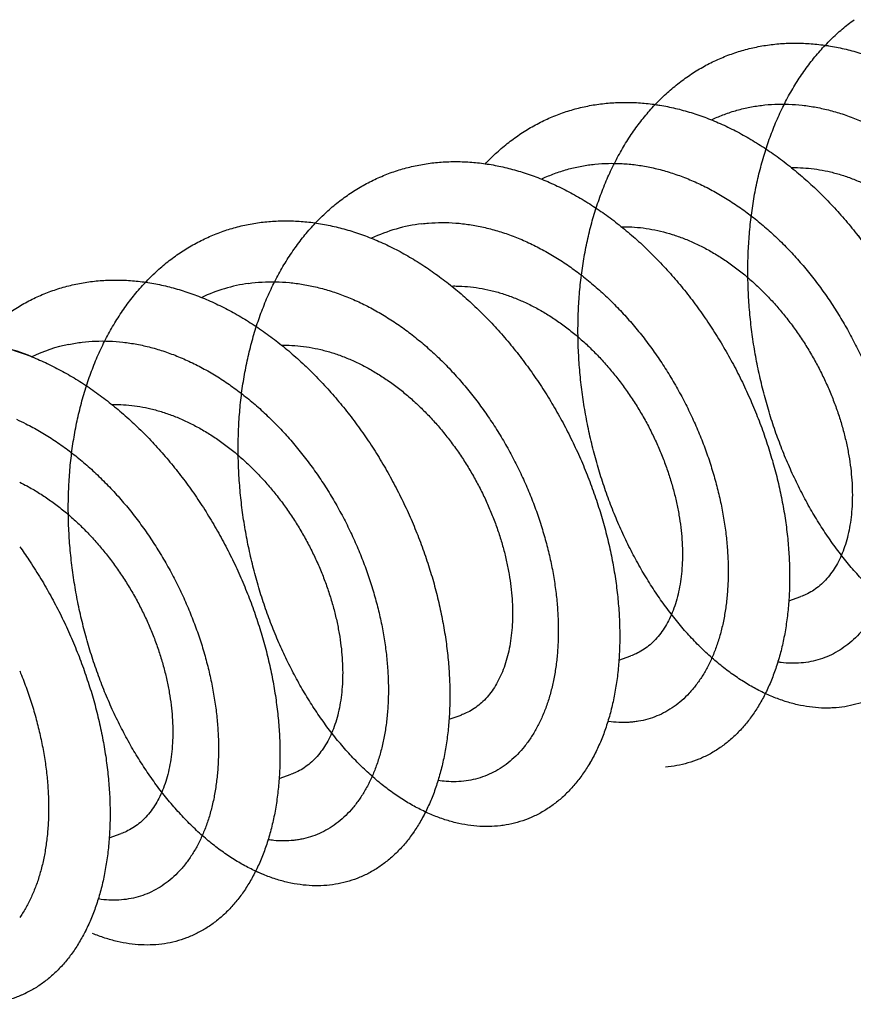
# Model space of a CAD drawing. Header units: millimetres. Extents: x 198 to 322, y 60 to 268.
# Tile 33 of 110: x 243.418 to 244.182, y 105.103 to 106.005. Entities that reach past the tile are written whole.
import ezdxf

# ---------------------------------------------------------------- set-up
doc = ezdxf.new("R2010")
doc.units = ezdxf.units.MM
doc.header["$LTSCALE"] = 30.734
doc.layers.get('0').update_dxf_attribs({"linetype": 'CONTINUOUS'})

msp = doc.modelspace()

# ---------------------------------------------------------------- linework, layer by layer
at = {"color": 7, "linetype": 'Continuous'}
for p, q in [((244.12271, 105.4727), (244.1337, 105.47653)), ((243.96714, 105.41847), (243.97814, 105.4223)), ((243.81158, 105.36425), (243.82257, 105.36808)), ((243.65603, 105.31003), (243.66701, 105.31385)), ((243.50048, 105.25581), (243.51145, 105.25963))]:
    msp.add_line(p, q, dxfattribs=at)
for centre, radius, start, end in [((243.80435, 105.6706), 0.14833, 96.85029, 115.4216), ((243.64867, 105.61676), 0.14794, 97.9935, 115.43221), ((243.49301, 105.56277), 0.14769, 101.50918, 115.43957), ((243.3421, 105.47956), 0.23357, 68.00519, 75.0905)]:
    msp.add_arc(centre, radius, start, end, dxfattribs=at)
for points, knots in [([(244.15599, 105.9813), (244.15702, 105.98115), (244.16284, 105.98027), (244.17347, 105.97819), (244.18778, 105.97435), (244.20207, 105.96949), (244.21629, 105.96364), (244.23041, 105.95681), (244.24436, 105.94904), (244.2581, 105.94034), (244.2716, 105.93077), (244.28481, 105.92034), (244.29768, 105.90912), (244.31017, 105.89712), (244.32226, 105.88441), (244.33388, 105.87103), (244.34502, 105.85703), (244.35563, 105.84246), (244.36568, 105.82739), (244.37514, 105.81185), (244.38399, 105.79592), (244.39219, 105.77965), (244.39972, 105.76311), (244.40656, 105.74635), (244.41269, 105.72944), (244.41809, 105.71245), (244.42275, 105.69543), (244.42665, 105.67845), (244.4298, 105.66157), (244.43217, 105.64486), (244.43378, 105.62837), (244.43461, 105.61218), (244.43467, 105.59634), (244.43397, 105.58091), (244.43252, 105.56595), (244.43032, 105.55151), (244.42738, 105.53765), (244.42373, 105.52442), (244.41938, 105.51187), (244.41435, 105.50005), (244.40867, 105.489), (244.40235, 105.47876), (244.39544, 105.46938), (244.38795, 105.4609), (244.37992, 105.45333), (244.37138, 105.44673), (244.36237, 105.44111), (244.35293, 105.4365), (244.3431, 105.43291), (244.33292, 105.43038), (244.32245, 105.4289), (244.31171, 105.42848), (244.30077, 105.42912), (244.28966, 105.43083), (244.27844, 105.4336), (244.26714, 105.43741), (244.25582, 105.44226), (244.24452, 105.44813), (244.23328, 105.45499), (244.22216, 105.46283), (244.2112, 105.47161), (244.20044, 105.48131), (244.18992, 105.4919), (244.17969, 105.50333), (244.1698, 105.51557), (244.16028, 105.52858), (244.15118, 105.5423), (244.14252, 105.5567), (244.13436, 105.57171), (244.12671, 105.58731), (244.11963, 105.60341), (244.11313, 105.61996), (244.10725, 105.63692), (244.10202, 105.65422), (244.09745, 105.67179), (244.09357, 105.68958), (244.0904, 105.70754), (244.08796, 105.72557), (244.08627, 105.74363), (244.08532, 105.76166), (244.08514, 105.77959), (244.08572, 105.79735), (244.08707, 105.81489), (244.0892, 105.83214), (244.0921, 105.84904), (244.09576, 105.86553), (244.10018, 105.88156), (244.10535, 105.89706), (244.11125, 105.91198), (244.11787, 105.92628), (244.12519, 105.9399), (244.13319, 105.95279), (244.14184, 105.9649), (244.15113, 105.97621), (244.16102, 105.98665), (244.17147, 105.99621), (244.17885, 106.00199), (244.18262, 106.00472)], [0, 0, 0, 0, 0.003111, 0.017659, 0.03247, 0.047536, 0.062904, 0.078583, 0.094546, 0.11079, 0.127346, 0.144177, 0.16124, 0.178563, 0.196115, 0.21384, 0.231721, 0.249761, 0.267897, 0.286074, 0.304307, 0.322546, 0.340721, 0.358818, 0.376825, 0.394671, 0.412306, 0.429744, 0.44693, 0.463802, 0.480362, 0.496592, 0.512436, 0.527867, 0.542906, 0.557516, 0.571664, 0.585378, 0.598659, 0.611489, 0.623884, 0.635895, 0.647529, 0.658807, 0.669805, 0.680572, 0.691147, 0.701603, 0.71203, 0.722479, 0.733009, 0.743715, 0.754651, 0.765853, 0.77738, 0.789288, 0.801588, 0.814291, 0.827447, 0.841053, 0.855085, 0.869564, 0.884494, 0.899833, 0.915556, 0.931683, 0.948168, 0.964955, 0.982053, 0.999433, 1.01703, 1.034808, 1.052774, 1.070865, 1.089014, 1.107233, 1.125478, 1.143682, 1.161818, 1.179888, 1.197829, 1.215587, 1.233183, 1.250578, 1.267717, 1.284599, 1.301233, 1.317574, 1.333601, 1.349352, 1.364812, 1.379957, 1.394826, 1.409446, 1.423811, 1.437941, 1.451904, 1.451904, 1.451904, 1.451904]), ([(244.0169, 105.94258), (244.02046, 105.94557), (244.02778, 105.95124), (244.03932, 105.95884), (244.05133, 105.96545), (244.06376, 105.97105), (244.07658, 105.97563), (244.08975, 105.97917), (244.10321, 105.98166), (244.11693, 105.98308), (244.13087, 105.98344), (244.14497, 105.98275), (244.15918, 105.98099), (244.17347, 105.97819), (244.18778, 105.97435), (244.20207, 105.96949), (244.21629, 105.96364), (244.23041, 105.95681), (244.24436, 105.94904), (244.2581, 105.94034), (244.2716, 105.93077), (244.28481, 105.92034), (244.29768, 105.90912), (244.31017, 105.89712), (244.32226, 105.88441), (244.33388, 105.87103), (244.34502, 105.85703), (244.35563, 105.84246), (244.36568, 105.82739), (244.37514, 105.81185), (244.38399, 105.79592), (244.39219, 105.77965), (244.39972, 105.76311), (244.40656, 105.74635), (244.41269, 105.72944), (244.41809, 105.71245), (244.42275, 105.69543), (244.42665, 105.67845), (244.4298, 105.66157), (244.43217, 105.64486), (244.43378, 105.62837), (244.43461, 105.61218), (244.43467, 105.59634), (244.43397, 105.58091), (244.43252, 105.56595), (244.43032, 105.55151), (244.42738, 105.53765), (244.42373, 105.52442), (244.41938, 105.51187), (244.41435, 105.50005), (244.40867, 105.489), (244.40235, 105.47876), (244.39544, 105.46938), (244.38795, 105.4609), (244.38122, 105.45456), (244.37697, 105.45111), (244.37554, 105.45001)], [0, 0, 0, 0, 0.0139352, 0.0277378, 0.0414221, 0.0550184, 0.0686086, 0.0822208, 0.0958748, 0.1096383, 0.1235605, 0.1376525, 0.1519397, 0.1664878, 0.1812988, 0.1963648, 0.2117326, 0.2274113, 0.2433742, 0.2596183, 0.2761748, 0.2930054, 0.310069, 0.3273914, 0.3449437, 0.3626689, 0.3805492, 0.3985894, 0.4167257, 0.4349023, 0.4531356, 0.4713744, 0.4895496, 0.5076468, 0.5256531, 0.5434994, 0.5611342, 0.5785723, 0.5957587, 0.612631, 0.6291906, 0.6454201, 0.6612646, 0.6766952, 0.6917345, 0.7063449, 0.720493, 0.7342068, 0.7474874, 0.7603179, 0.772713, 0.7847232, 0.7963572, 0.8076357, 0.818634, 0.8240454, 0.8240454, 0.8240454, 0.8240454]), ([(244.00044, 105.92707), (244.00183, 105.92687), (244.00802, 105.92592), (244.019, 105.9237), (244.03332, 105.91979), (244.04761, 105.91485), (244.06182, 105.90892), (244.07592, 105.90202), (244.08986, 105.89417), (244.10359, 105.88541), (244.11706, 105.87577), (244.13025, 105.86528), (244.14309, 105.85399), (244.15555, 105.84195), (244.1676, 105.82918), (244.17919, 105.81575), (244.19029, 105.80171), (244.20086, 105.7871), (244.21087, 105.77198), (244.22028, 105.75641), (244.22908, 105.74046), (244.23723, 105.72416), (244.24471, 105.7076), (244.25149, 105.69083), (244.25756, 105.67392), (244.26291, 105.65691), (244.26751, 105.63989), (244.27136, 105.62292), (244.27444, 105.60605), (244.27676, 105.58935), (244.2783, 105.57289), (244.27908, 105.55672), (244.27908, 105.54091), (244.27833, 105.52551), (244.27681, 105.51059), (244.27455, 105.49619), (244.27156, 105.48238), (244.26786, 105.4692), (244.26345, 105.45671), (244.25837, 105.44494), (244.25264, 105.43396), (244.24628, 105.42379), (244.23932, 105.41447), (244.23178, 105.40606), (244.22371, 105.39857), (244.21514, 105.39204), (244.20609, 105.38649), (244.19662, 105.38196), (244.18677, 105.37846), (244.17656, 105.376), (244.16606, 105.3746), (244.15531, 105.37426), (244.14435, 105.37499), (244.13324, 105.37678), (244.12201, 105.37963), (244.11071, 105.38353), (244.09938, 105.38845), (244.08809, 105.3944), (244.07686, 105.40133), (244.06575, 105.40925), (244.0548, 105.4181), (244.04405, 105.42787), (244.03356, 105.43852), (244.02336, 105.45002), (244.01349, 105.46232), (244.004, 105.47538), (243.99493, 105.48916), (243.98631, 105.50361), (243.97819, 105.51867), (243.97059, 105.5343), (243.96355, 105.55044), (243.9571, 105.56703), (243.95126, 105.58401), (243.94608, 105.60134), (243.94156, 105.61893), (243.93774, 105.63674), (243.93463, 105.65469), (243.93224, 105.67274), (243.9306, 105.6908), (243.92971, 105.70882), (243.92959, 105.72674), (243.93023, 105.74449), (243.93165, 105.762), (243.93383, 105.77923), (243.93679, 105.7961), (243.94051, 105.81255), (243.94499, 105.82854), (243.95021, 105.844), (243.95617, 105.85888), (243.96284, 105.87313), (243.97022, 105.88669), (243.97827, 105.89952), (243.98697, 105.91158), (243.9963, 105.92282), (244.00624, 105.9332), (244.01329, 105.93956), (244.0169, 105.94258)], [0, 0, 0, 0, 0.00421, 0.018763, 0.033597, 0.048702, 0.064078, 0.079773, 0.095772, 0.11204, 0.128604, 0.145459, 0.162561, 0.179882, 0.197445, 0.2152, 0.233089, 0.251124, 0.269274, 0.287472, 0.305685, 0.32392, 0.342109, 0.36019, 0.378175, 0.396017, 0.413649, 0.431049, 0.448214, 0.465082, 0.481603, 0.497797, 0.513622, 0.529028, 0.544019, 0.558598, 0.572728, 0.586394, 0.599636, 0.612443, 0.624808, 0.636778, 0.648387, 0.659654, 0.67062, 0.681367, 0.691941, 0.702389, 0.712807, 0.723266, 0.733816, 0.744525, 0.755479, 0.766716, 0.778264, 0.790194, 0.802532, 0.815278, 0.828454, 0.842093, 0.856175, 0.870678, 0.885632, 0.901013, 0.916773, 0.932912, 0.949425, 0.966256, 0.983359, 1.000751, 1.018377, 1.036172, 1.054134, 1.072236, 1.090411, 1.108612, 1.126853, 1.145069, 1.163197, 1.181245, 1.199181, 1.216943, 1.234504, 1.251879, 1.269016, 1.285871, 1.302473, 1.3188, 1.334816, 1.350527, 1.365963, 1.381103, 1.395941, 1.410533, 1.42489, 1.43901, 1.43901, 1.43901, 1.43901]), ([(243.84487, 105.87284), (243.84707, 105.87517), (243.85264, 105.88078), (243.86201, 105.88915), (243.87309, 105.89763), (243.88466, 105.90515), (243.89671, 105.91169), (243.90917, 105.91722), (243.92202, 105.92172), (243.93521, 105.92518), (243.9487, 105.92758), (243.95781, 105.92847), (243.96239, 105.92874)], [0, 0, 0, 0, 0.0096001, 0.0237201, 0.0376353, 0.0514194, 0.065104, 0.0787065, 0.0922814, 0.105897, 0.1195729, 0.1333354, 0.1333354, 0.1333354, 0.1333354]), ([(243.96239, 105.92874), (243.96703, 105.92902), (243.97638, 105.9292), (243.99049, 105.92842), (244.00471, 105.92659), (244.019, 105.9237), (244.03332, 105.91979), (244.04761, 105.91485), (244.06182, 105.90892), (244.07592, 105.90202), (244.08986, 105.89417), (244.10359, 105.88541), (244.11706, 105.87577), (244.13025, 105.86528), (244.14309, 105.85399), (244.15555, 105.84195), (244.1676, 105.82918), (244.17919, 105.81575), (244.19029, 105.80171), (244.20086, 105.7871), (244.21087, 105.77198), (244.22028, 105.75641), (244.22908, 105.74046), (244.23723, 105.72416), (244.24471, 105.7076), (244.25149, 105.69083), (244.25756, 105.67392), (244.26291, 105.65691), (244.26751, 105.63989), (244.27136, 105.62292), (244.27444, 105.60605), (244.27676, 105.58935), (244.2783, 105.57289), (244.27908, 105.55672), (244.27908, 105.54091), (244.27833, 105.52551), (244.27681, 105.51059), (244.27455, 105.49619), (244.27156, 105.48238), (244.26786, 105.4692), (244.26345, 105.45671), (244.25837, 105.44494), (244.25264, 105.43396), (244.24628, 105.42379), (244.23932, 105.41447), (244.23178, 105.40606), (244.22371, 105.39857), (244.21514, 105.39204), (244.20609, 105.38649), (244.19662, 105.38196), (244.18677, 105.37846), (244.17656, 105.376), (244.16784, 105.37484), (244.16256, 105.37454), (244.16078, 105.37448)], [0, 0, 0, 0, 0.0139278, 0.0280441, 0.042355, 0.0569079, 0.0717417, 0.0868468, 0.1022225, 0.1179182, 0.1339163, 0.150185, 0.1667486, 0.1836041, 0.2007054, 0.2180264, 0.2355901, 0.2533449, 0.2712334, 0.2892689, 0.3074187, 0.3256163, 0.3438297, 0.3620646, 0.3802538, 0.3983347, 0.4163194, 0.4341618, 0.4517937, 0.4691937, 0.4863591, 0.5032268, 0.5197479, 0.5359415, 0.5517664, 0.5671727, 0.5821641, 0.596743, 0.6108729, 0.6245391, 0.6377808, 0.6505879, 0.6629529, 0.6749225, 0.6865322, 0.6977986, 0.7087644, 0.7195121, 0.7300856, 0.740534, 0.7509521, 0.7614107, 0.7719608, 0.7772917, 0.7772917, 0.7772917, 0.7772917]), ([(244.0518, 105.91302), (244.05523, 105.91465), (244.06246, 105.91776), (244.07376, 105.92158), (244.08561, 105.92451), (244.09771, 105.92648), (244.11003, 105.92748), (244.12254, 105.92751), (244.13517, 105.92656), (244.14789, 105.92465), (244.16065, 105.92178), (244.17342, 105.91798), (244.18613, 105.91325), (244.19876, 105.90762), (244.21125, 105.90112), (244.22356, 105.89377), (244.23565, 105.88561), (244.24748, 105.87667), (244.259, 105.86698), (244.27018, 105.8566), (244.28098, 105.84555), (244.29137, 105.8339), (244.30129, 105.82168), (244.31074, 105.80896), (244.31966, 105.79577), (244.32804, 105.78218), (244.33584, 105.76825), (244.34304, 105.75403), (244.34962, 105.73957), (244.35556, 105.72495), (244.36084, 105.71022), (244.36545, 105.69544), (244.36937, 105.68068), (244.3726, 105.66599), (244.37512, 105.65143), (244.37693, 105.63707), (244.37804, 105.62296), (244.37845, 105.60917), (244.37815, 105.59574), (244.37716, 105.58275), (244.37549, 105.57023), (244.37315, 105.55824), (244.37015, 105.54684), (244.36652, 105.53607), (244.36226, 105.52596), (244.35741, 105.51658), (244.35199, 105.50795), (244.34603, 105.50012), (244.33955, 105.49311), (244.33485, 105.48896), (244.33243, 105.48705)], [0, 0, 0, 0, 0.0114162, 0.0235691, 0.0357505, 0.047977, 0.0603136, 0.0728024, 0.0854507, 0.0982822, 0.1113556, 0.1246674, 0.1382073, 0.1520201, 0.1661062, 0.1804358, 0.1950083, 0.2098462, 0.2249072, 0.2401516, 0.2556044, 0.2712285, 0.2869661, 0.3028087, 0.3187487, 0.334722, 0.3506802, 0.3666373, 0.3825369, 0.3983132, 0.4139649, 0.4294656, 0.4447502, 0.4597815, 0.4745694, 0.4890585, 0.5031968, 0.516998, 0.5304362, 0.5434663, 0.5560801, 0.5682958, 0.5800845, 0.591432, 0.6023801, 0.6129335, 0.6230944, 0.6329075, 0.6424266, 0.6516808, 0.6516808, 0.6516808, 0.6516808]), ([(243.94565, 105.33357), (243.944, 105.33027), (243.94035, 105.32353), (243.93412, 105.31385), (243.92707, 105.30467), (243.91945, 105.29639), (243.9113, 105.28905), (243.90265, 105.28267), (243.89354, 105.27728), (243.884, 105.2729), (243.87409, 105.26956), (243.86384, 105.26727), (243.8533, 105.26603), (243.84251, 105.26586), (243.83153, 105.26675), (243.82039, 105.2687), (243.80914, 105.27171), (243.79784, 105.27577), (243.78652, 105.28085), (243.77522, 105.28695), (243.76401, 105.29404), (243.75293, 105.3021), (243.742, 105.3111), (243.73129, 105.32101), (243.72084, 105.33179), (243.71069, 105.34341), (243.70088, 105.35583), (243.69145, 105.36901), (243.68245, 105.38289), (243.6739, 105.39744), (243.66586, 105.41259), (243.65834, 105.4283), (243.65139, 105.44451), (243.64503, 105.46117), (243.6393, 105.47821), (243.63421, 105.49557), (243.6298, 105.51321), (243.62609, 105.53104), (243.62309, 105.54901), (243.62082, 105.56706), (243.61929, 105.58513), (243.61852, 105.60313), (243.61851, 105.62103), (243.61927, 105.63875), (243.62081, 105.65622), (243.62311, 105.67339), (243.62619, 105.69021), (243.63003, 105.7066), (243.63462, 105.72251), (243.63995, 105.73788), (243.64602, 105.75267), (243.65281, 105.76681), (243.66028, 105.78026), (243.66844, 105.79298), (243.67724, 105.80491), (243.68667, 105.81602), (243.69669, 105.82626), (243.70728, 105.83561), (243.7184, 105.84402), (243.73001, 105.85147), (243.74209, 105.85793), (243.75459, 105.86338), (243.76746, 105.8678), (243.78067, 105.87117), (243.79418, 105.8735), (243.80794, 105.87476), (243.8219, 105.87496), (243.83602, 105.87409), (243.85025, 105.87218), (243.86454, 105.86921), (243.87885, 105.86522), (243.89314, 105.86021), (243.90735, 105.8542), (243.92143, 105.84723), (243.93536, 105.83931), (243.94907, 105.83048), (243.96252, 105.82077), (243.97568, 105.81022), (243.9885, 105.79887), (244.00093, 105.78676), (244.01295, 105.77395), (244.0245, 105.76047), (244.03556, 105.74638), (244.04608, 105.73173), (244.05605, 105.71657), (244.06542, 105.70097), (244.07417, 105.68499), (244.08226, 105.66868), (244.08969, 105.65209), (244.09642, 105.63531), (244.10244, 105.61838), (244.10773, 105.60138), (244.11227, 105.58436), (244.11606, 105.56739), (244.11908, 105.55054), (244.12134, 105.53385), (244.12283, 105.51741), (244.12354, 105.50127), (244.12349, 105.48549), (244.12267, 105.47012), (244.1211, 105.45524), (244.11879, 105.44089), (244.11574, 105.42712), (244.11198, 105.41399), (244.10752, 105.40155), (244.10239, 105.38984), (244.09661, 105.37892), (244.0902, 105.36881), (244.0832, 105.35957), (244.07562, 105.35122), (244.06751, 105.3438), (244.05889, 105.33735), (244.04982, 105.33188), (244.04031, 105.32743), (244.03043, 105.32401), (244.0202, 105.32163), (244.01323, 105.32076), (244.00972, 105.32049)], [0, 0, 0, 0, 0.011058, 0.022969, 0.034506, 0.045732, 0.056674, 0.067373, 0.077921, 0.088377, 0.098791, 0.109246, 0.119827, 0.13058, 0.141556, 0.152838, 0.164461, 0.176442, 0.188828, 0.201654, 0.21491, 0.228595, 0.242746, 0.257341, 0.272344, 0.287773, 0.303615, 0.319818, 0.336355, 0.353238, 0.370412, 0.387817, 0.405464, 0.423313, 0.441298, 0.459386, 0.477581, 0.495813, 0.514023, 0.532225, 0.550371, 0.568395, 0.586283, 0.604033, 0.621584, 0.638895, 0.655991, 0.672834, 0.68938, 0.705643, 0.721631, 0.73731, 0.752674, 0.767772, 0.782593, 0.79713, 0.811438, 0.825547, 0.839464, 0.853223, 0.866898, 0.88051, 0.894081, 0.907691, 0.921379, 0.935164, 0.949088, 0.963219, 0.977563, 0.992127, 1.006973, 1.022108, 1.037517, 1.053218, 1.06924, 1.085549, 1.102121, 1.118989, 1.136121, 1.153466, 1.171028, 1.188799, 1.206719, 1.224745, 1.242895, 1.261111, 1.279326, 1.297543, 1.315733, 1.333825, 1.351779, 1.369605, 1.387237, 1.404614, 1.421745, 1.438596, 1.455106, 1.471253, 1.487047, 1.502438, 1.517389, 1.531925, 1.546029, 1.55967, 1.572863, 1.585637, 1.597984, 1.609914, 1.621491, 1.632742, 1.643691, 1.654413, 1.664977, 1.675432, 1.68584, 1.6963, 1.706869, 1.706869, 1.706869, 1.706869]), ([(243.68932, 105.81863), (243.69176, 105.82121), (243.6976, 105.82707), (243.70728, 105.83561), (243.7184, 105.84402), (243.73001, 105.85147), (243.74209, 105.85793), (243.75459, 105.86338), (243.76746, 105.8678), (243.78067, 105.87117), (243.79191, 105.87311), (243.79873, 105.87387), (243.80101, 105.87408)], [0, 0, 0, 0, 0.0106685, 0.0247775, 0.0386945, 0.0524535, 0.0661287, 0.0797407, 0.093312, 0.1069213, 0.1206097, 0.1274885, 0.1274885, 0.1274885, 0.1274885]), ([(243.89625, 105.8588), (243.89695, 105.85914), (243.90133, 105.86118), (243.90956, 105.86453), (243.92118, 105.86819), (243.93309, 105.87088), (243.94117, 105.87203), (243.94523, 105.87244)], [0, 0, 0, 0, 0.00233827, 0.01448729, 0.02664732, 0.03883495, 0.05108055, 0.05108055, 0.05108055, 0.05108055]), ([(243.94523, 105.87244), (243.94933, 105.87285), (243.95763, 105.87336), (243.97017, 105.87313), (243.98283, 105.87194), (243.99556, 105.86979), (244.00833, 105.86668), (244.02109, 105.86264), (244.03378, 105.85768), (244.04638, 105.85183), (244.05883, 105.84511), (244.07109, 105.83755), (244.08311, 105.82919), (244.09487, 105.82005), (244.10631, 105.81018), (244.1174, 105.79963), (244.1281, 105.78842), (244.13837, 105.77662), (244.14817, 105.76427), (244.15749, 105.75143), (244.16628, 105.73813), (244.17451, 105.72445), (244.18216, 105.71044), (244.18921, 105.69615), (244.19563, 105.68165), (244.2014, 105.667), (244.20651, 105.65225), (244.21095, 105.63747), (244.21469, 105.62271), (244.21774, 105.60805), (244.22008, 105.59354), (244.22172, 105.57923), (244.22265, 105.5652), (244.22288, 105.5515), (244.2224, 105.53818), (244.22124, 105.5253), (244.2194, 105.51291), (244.21689, 105.50107), (244.21372, 105.48982), (244.20993, 105.47921), (244.20552, 105.46929), (244.20053, 105.46009), (244.19497, 105.45166), (244.18887, 105.44403), (244.18226, 105.43724), (244.17518, 105.43132), (244.16766, 105.4263), (244.15973, 105.42219), (244.15144, 105.41903), (244.14283, 105.41682), (244.13695, 105.41601), (244.13398, 105.41576)], [0, 0, 0, 0, 0.012378, 0.0249053, 0.0375891, 0.0504857, 0.0636214, 0.0769871, 0.0905923, 0.1044803, 0.1186288, 0.133011, 0.1476599, 0.1625588, 0.1776626, 0.1929618, 0.2084661, 0.224121, 0.2398786, 0.2557576, 0.2717112, 0.2876751, 0.3036402, 0.3195911, 0.3354607, 0.3512017, 0.3668261, 0.3822762, 0.3974894, 0.4124685, 0.427187, 0.4415862, 0.4556377, 0.4693547, 0.4826909, 0.4956077, 0.5081282, 0.520238, 0.53191, 0.5431549, 0.5540052, 0.5644559, 0.5745191, 0.5842589, 0.593707, 0.6028957, 0.6118975, 0.6207885, 0.6296203, 0.6384572, 0.6473968, 0.6473968, 0.6473968, 0.6473968]), ([(244.12508, 105.86933), (244.12698, 105.86937), (244.13222, 105.86936), (244.14084, 105.86883), (244.15091, 105.86749), (244.15759, 105.86612), (244.16093, 105.86532)], [0, 0, 0, 0, 0.00571075, 0.01571461, 0.02586731, 0.03616512, 0.03616512, 0.03616512, 0.03616512]), ([(244.16093, 105.86532), (244.1645, 105.86446), (244.17166, 105.86247), (244.18226, 105.85873), (244.19277, 105.85423), (244.20316, 105.849), (244.21339, 105.84305), (244.22342, 105.83642), (244.23322, 105.82915), (244.24274, 105.82126), (244.25196, 105.81279), (244.26084, 105.80379), (244.26934, 105.79429), (244.27745, 105.78434), (244.28512, 105.774), (244.29234, 105.7633), (244.29907, 105.7523), (244.3053, 105.74104), (244.311, 105.72959), (244.31616, 105.718), (244.32076, 105.70631), (244.32479, 105.69459), (244.32823, 105.68289), (244.33109, 105.67126), (244.33335, 105.65975), (244.33501, 105.64844), (244.33607, 105.63735), (244.33653, 105.62655), (244.33641, 105.61609), (244.3357, 105.60601), (244.33442, 105.59637), (244.33258, 105.5872), (244.3302, 105.57855), (244.32729, 105.57047), (244.32387, 105.56298), (244.31996, 105.55613), (244.31559, 105.54995), (244.31078, 105.54448), (244.30556, 105.53973), (244.29996, 105.53573), (244.29449, 105.53278), (244.29085, 105.53131), (244.28926, 105.53075)], [0, 0, 0, 0, 0.0110235, 0.0222589, 0.0336877, 0.0453039, 0.0571402, 0.0691695, 0.0813585, 0.0937288, 0.1062578, 0.1188977, 0.1316429, 0.1444868, 0.1573744, 0.17027, 0.1831833, 0.1960604, 0.2088454, 0.221544, 0.2341221, 0.2465208, 0.2587148, 0.2707042, 0.2824352, 0.293866, 0.3050088, 0.3158274, 0.3262809, 0.3363793, 0.3461132, 0.3554546, 0.3644061, 0.3729936, 0.3812101, 0.3890649, 0.3966113, 0.4038766, 0.4108921, 0.4177297, 0.4244545, 0.4294973, 0.4294973, 0.4294973, 0.4294973]), ([(243.79008, 105.27934), (243.7883, 105.27577), (243.78448, 105.26877), (243.77803, 105.25888), (243.77094, 105.24978), (243.76328, 105.24157), (243.75509, 105.2343), (243.7464, 105.22799), (243.73725, 105.22268), (243.72769, 105.21838), (243.71775, 105.21512), (243.70748, 105.21291), (243.69691, 105.21175), (243.68611, 105.21166), (243.67511, 105.21264), (243.66396, 105.21467), (243.65271, 105.21776), (243.6414, 105.2219), (243.63008, 105.22706), (243.6188, 105.23323), (243.60759, 105.2404), (243.59651, 105.24853), (243.58561, 105.2576), (243.57492, 105.26758), (243.56449, 105.27843), (243.55436, 105.29011), (243.54458, 105.30259), (243.53518, 105.31583), (243.52621, 105.32976), (243.5177, 105.34435), (243.50969, 105.35956), (243.50222, 105.37531), (243.49531, 105.39155), (243.489, 105.40824), (243.48332, 105.42531), (243.47829, 105.4427), (243.47393, 105.46035), (243.47027, 105.4782), (243.46732, 105.49618), (243.46511, 105.51423), (243.46364, 105.53229), (243.46293, 105.55029), (243.46298, 105.56817), (243.4638, 105.58587), (243.46539, 105.60333), (243.46776, 105.62048), (243.47089, 105.63726), (243.47479, 105.65361), (243.47944, 105.66948), (243.48483, 105.68481), (243.49096, 105.69955), (243.49779, 105.71365), (243.50532, 105.72704), (243.51353, 105.7397), (243.52238, 105.75157), (243.53185, 105.76261), (243.54192, 105.77279), (243.55255, 105.78206), (243.56371, 105.7904), (243.57536, 105.79777), (243.58747, 105.80416), (243.6, 105.80953), (243.6129, 105.81387), (243.62614, 105.81716), (243.63967, 105.81941), (243.65344, 105.82059), (243.66742, 105.8207), (243.68154, 105.81976), (243.69578, 105.81776), (243.71008, 105.81472), (243.72439, 105.81064), (243.73867, 105.80556), (243.75287, 105.79947), (243.76695, 105.79243), (243.78086, 105.78444), (243.79455, 105.77553), (243.80799, 105.76576), (243.82112, 105.75515), (243.83391, 105.74374), (243.84631, 105.73158), (243.85829, 105.71871), (243.8698, 105.70518), (243.88082, 105.69104), (243.89131, 105.67635), (243.90123, 105.66117), (243.91055, 105.64553), (243.91925, 105.62952), (243.9273, 105.61318), (243.93467, 105.59659), (243.94135, 105.57978), (243.94731, 105.56285), (243.95254, 105.54585), (243.95702, 105.52883), (243.96075, 105.51186), (243.96372, 105.49502), (243.96592, 105.47835), (243.96735, 105.46193), (243.968, 105.44582), (243.96789, 105.43007), (243.96701, 105.41473), (243.96539, 105.39989), (243.96301, 105.38558), (243.95991, 105.37186), (243.9561, 105.35878), (243.95159, 105.3464), (243.94641, 105.33475), (243.94057, 105.32389), (243.93412, 105.31385), (243.92707, 105.30467), (243.91945, 105.29639), (243.9113, 105.28905), (243.90265, 105.28267), (243.89354, 105.27728), (243.884, 105.2729), (243.87409, 105.26956), (243.86557, 105.26765), (243.86038, 105.26691), (243.85863, 105.2667)], [0, 0, 0, 0, 0.011982, 0.023873, 0.035382, 0.046576, 0.057502, 0.068197, 0.078723, 0.089173, 0.099598, 0.110055, 0.12064, 0.131415, 0.14242, 0.153714, 0.165364, 0.177388, 0.189798, 0.20265, 0.215948, 0.229675, 0.243845, 0.258475, 0.273528, 0.288974, 0.304839, 0.321082, 0.337648, 0.354539, 0.371738, 0.389181, 0.406825, 0.424682, 0.442692, 0.460787, 0.478971, 0.497212, 0.515439, 0.533616, 0.551752, 0.569785, 0.587655, 0.605379, 0.622923, 0.64023, 0.657288, 0.67411, 0.690652, 0.706882, 0.722838, 0.738504, 0.753854, 0.768913, 0.783715, 0.79825, 0.812527, 0.826615, 0.84053, 0.854283, 0.867939, 0.881551, 0.895137, 0.908736, 0.922427, 0.936234, 0.950171, 0.964306, 0.978672, 0.99327, 1.008121, 1.023275, 1.038722, 1.054441, 1.070474, 1.086813, 1.10342, 1.12029, 1.13744, 1.154821, 1.172387, 1.190161, 1.208103, 1.226148, 1.244285, 1.262505, 1.280742, 1.298941, 1.317118, 1.335215, 1.353163, 1.370958, 1.388578, 1.405955, 1.423047, 1.439869, 1.456367, 1.472485, 1.488236, 1.503601, 1.518534, 1.53302, 1.547087, 1.560707, 1.573861, 1.586594, 1.598915, 1.610826, 1.622363, 1.633588, 1.64453, 1.65523, 1.665778, 1.676233, 1.686648, 1.697103, 1.702376, 1.702376, 1.702376, 1.702376]), ([(243.53376, 105.76441), (243.53645, 105.76726), (243.54255, 105.77334), (243.55255, 105.78206), (243.56371, 105.7904), (243.57536, 105.79777), (243.58747, 105.80416), (243.6, 105.80953), (243.6129, 105.81387), (243.62614, 105.81716), (243.63513, 105.81865), (243.63965, 105.81922)], [0, 0, 0, 0, 0.011751, 0.025839, 0.0397536, 0.0535067, 0.0671627, 0.0807744, 0.0943612, 0.10796, 0.1216512, 0.1216512, 0.1216512, 0.1216512]), ([(243.78666, 105.81788), (243.78869, 105.81812), (243.79485, 105.81875), (243.80523, 105.81917), (243.81781, 105.8187), (243.83049, 105.81726), (243.84324, 105.81486), (243.85601, 105.81152), (243.86875, 105.80724), (243.88143, 105.80206), (243.89399, 105.79598), (243.9064, 105.78904), (243.9186, 105.78128), (243.93056, 105.77271), (243.94224, 105.76339), (243.9536, 105.75334), (243.96459, 105.74262), (243.97518, 105.73126), (243.98534, 105.71931), (243.99502, 105.70683), (244.00421, 105.69387), (244.01286, 105.68047), (244.02094, 105.6667), (244.02845, 105.65261), (244.03534, 105.63826), (244.04159, 105.62372), (244.0472, 105.60904), (244.05214, 105.59427), (244.0564, 105.57949), (244.05997, 105.56476), (244.06284, 105.55013), (244.065, 105.53566), (244.06646, 105.52142), (244.06721, 105.50747), (244.06726, 105.49385), (244.06661, 105.48064), (244.06527, 105.46788), (244.06326, 105.45563), (244.06058, 105.44393), (244.05726, 105.43284), (244.0533, 105.4224), (244.04874, 105.41266), (244.0436, 105.40365), (244.0379, 105.39542), (244.03167, 105.388), (244.02494, 105.38143), (244.01775, 105.37573), (244.01012, 105.37094), (244.0021, 105.36707), (243.99372, 105.36415), (243.9865, 105.36252), (243.9821, 105.36191), (243.98062, 105.36175)], [0, 0, 0, 0, 0.0061551, 0.0185715, 0.031134, 0.0438645, 0.0568259, 0.0700194, 0.0834358, 0.0971189, 0.1110763, 0.1252809, 0.1397289, 0.1544486, 0.1694011, 0.1845462, 0.1999081, 0.2154559, 0.2311331, 0.246925, 0.2628316, 0.27879, 0.2947485, 0.3107217, 0.3266572, 0.3424882, 0.3582077, 0.3737956, 0.3891865, 0.4043373, 0.4192603, 0.4339012, 0.4482048, 0.4621804, 0.4758058, 0.4890335, 0.5018483, 0.5142704, 0.526269, 0.5378243, 0.5489742, 0.559723, 0.5700683, 0.5800464, 0.5897113, 0.5990878, 0.608218, 0.6171902, 0.6260604, 0.6348816, 0.6437405, 0.6482125, 0.6482125, 0.6482125, 0.6482125]), ([(243.96954, 105.8151), (243.97091, 105.81513), (243.97578, 105.81515), (243.98421, 105.81472), (243.99482, 105.81337), (244.00185, 105.81194), (244.00537, 105.81109)], [0, 0, 0, 0, 0.00409596, 0.01461986, 0.02530307, 0.03614138, 0.03614138, 0.03614138, 0.03614138]), ([(244.00537, 105.81109), (244.00894, 105.81023), (244.01609, 105.80824), (244.02669, 105.80451), (244.0372, 105.80001), (244.04759, 105.79477), (244.05782, 105.78883), (244.06786, 105.7822), (244.07765, 105.77492), (244.08718, 105.76703), (244.0964, 105.75856), (244.10527, 105.74956), (244.11378, 105.74007), (244.12189, 105.73012), (244.12956, 105.71977), (244.13677, 105.70908), (244.14351, 105.69807), (244.14973, 105.68682), (244.15544, 105.67537), (244.1606, 105.66377), (244.1652, 105.65208), (244.16922, 105.64036), (244.17267, 105.62866), (244.17552, 105.61703), (244.17778, 105.60553), (244.17944, 105.59421), (244.1805, 105.58313), (244.18097, 105.57233), (244.18084, 105.56186), (244.18014, 105.55179), (244.17886, 105.54214), (244.17702, 105.53297), (244.17463, 105.52433), (244.17172, 105.51624), (244.1683, 105.50875), (244.16439, 105.50191), (244.16002, 105.49573), (244.15521, 105.49025), (244.15, 105.4855), (244.1444, 105.48151), (244.13893, 105.47855), (244.13529, 105.47708), (244.1337, 105.47653)], [0, 0, 0, 0, 0.0110234, 0.0222585, 0.0336869, 0.0453031, 0.0571392, 0.0691675, 0.0813559, 0.0937274, 0.1062566, 0.118896, 0.131642, 0.144486, 0.1573733, 0.1702691, 0.1831827, 0.1960597, 0.2088445, 0.2215435, 0.2341217, 0.2465202, 0.2587143, 0.2707039, 0.2824349, 0.2938657, 0.3050088, 0.3158277, 0.3262814, 0.33638, 0.3461149, 0.3554579, 0.3644085, 0.3729958, 0.3812136, 0.3890686, 0.3966137, 0.4038793, 0.4108963, 0.417732, 0.4244564, 0.4294974, 0.4294974, 0.4294974, 0.4294974]), ([(243.39559, 105.72647), (243.39638, 105.72712), (243.40077, 105.73069), (243.40903, 105.73678), (243.42072, 105.74408), (243.43286, 105.75038), (243.44542, 105.75567), (243.45835, 105.75993), (243.46717, 105.76207), (243.47162, 105.76297)], [0, 0, 0, 0, 0.00307523, 0.01697744, 0.03073654, 0.04437651, 0.05797832, 0.07157418, 0.08518382, 0.08518382, 0.08518382, 0.08518382]), ([(243.47162, 105.76297), (243.47609, 105.76386), (243.48516, 105.76531), (243.49895, 105.76641), (243.51294, 105.76644), (243.52707, 105.76542), (243.54132, 105.76334), (243.55562, 105.76022), (243.56993, 105.75606), (243.5842, 105.7509), (243.5984, 105.74474), (243.61246, 105.73762), (243.62635, 105.72956), (243.64003, 105.72059), (243.65344, 105.71075), (243.66655, 105.70007), (243.67931, 105.68861), (243.69168, 105.67639), (243.70363, 105.66346), (243.71511, 105.64989), (243.72609, 105.63571), (243.73653, 105.62098), (243.7464, 105.60575), (243.75568, 105.59009), (243.76433, 105.57405), (243.77232, 105.55769), (243.77964, 105.54107), (243.78627, 105.52426), (243.79217, 105.50732), (243.79735, 105.49031), (243.80177, 105.4733), (243.80545, 105.45634), (243.80835, 105.4395), (243.81049, 105.42286), (243.81186, 105.40645), (243.81246, 105.39036), (243.81229, 105.37464), (243.81135, 105.35935), (243.80967, 105.34454), (243.80724, 105.33028), (243.80408, 105.31661), (243.80021, 105.30358), (243.79565, 105.29125), (243.79042, 105.27966), (243.78454, 105.26886), (243.77803, 105.25888), (243.77094, 105.24978), (243.76328, 105.24157), (243.75509, 105.2343), (243.7464, 105.22799), (243.73725, 105.22268), (243.72769, 105.21838), (243.71775, 105.21512), (243.71093, 105.21365), (243.70749, 105.21309)], [0, 0, 0, 0, 0.0136843, 0.0275026, 0.041469, 0.0556061, 0.0699845, 0.0846137, 0.0994881, 0.1146512, 0.1301237, 0.1458832, 0.1619222, 0.1782792, 0.1949222, 0.21181, 0.2289653, 0.2463697, 0.2639685, 0.2817359, 0.2996855, 0.3177573, 0.335892, 0.3541036, 0.3723495, 0.3905606, 0.4087115, 0.4268001, 0.4447576, 0.4625259, 0.4801195, 0.4974884, 0.514568, 0.5313483, 0.5478214, 0.5639299, 0.579636, 0.5949629, 0.6098738, 0.6243297, 0.6383493, 0.651938, 0.6650734, 0.6777593, 0.6900455, 0.7019369, 0.713446, 0.7246395, 0.735566, 0.746261, 0.7567871, 0.7672364, 0.7776618, 0.7881187, 0.7881187, 0.7881187, 0.7881187]), ([(243.6281, 105.76326), (243.63216, 105.76383), (243.64039, 105.76466), (243.65285, 105.76491), (243.66545, 105.7642), (243.67816, 105.76252), (243.69092, 105.75988), (243.70368, 105.75629), (243.71641, 105.75179), (243.72907, 105.74637), (243.74159, 105.74007), (243.75395, 105.73293), (243.7661, 105.72495), (243.77799, 105.71619), (243.78959, 105.70668), (243.80086, 105.69646), (243.81176, 105.68557), (243.82224, 105.67405), (243.83228, 105.66197), (243.84184, 105.64936), (243.85089, 105.63628), (243.8594, 105.62278), (243.86734, 105.60893), (243.87469, 105.59477), (243.88142, 105.58036), (243.88752, 105.56578), (243.89295, 105.55107), (243.89772, 105.53629), (243.90181, 105.52152), (243.9052, 105.50681), (243.90789, 105.49221), (243.90988, 105.4778), (243.91115, 105.46362), (243.91173, 105.44975), (243.9116, 105.43623), (243.91077, 105.42313), (243.90926, 105.4105), (243.90708, 105.39838), (243.90423, 105.38683), (243.90075, 105.3759), (243.89664, 105.36563), (243.89193, 105.35607), (243.88664, 105.34726), (243.88081, 105.33924), (243.87445, 105.33203), (243.8676, 105.32568), (243.86029, 105.32021), (243.85256, 105.31564), (243.84444, 105.31202), (243.83598, 105.30934), (243.83018, 105.3082), (243.82724, 105.30779)], [0, 0, 0, 0, 0.0123172, 0.0247688, 0.0373634, 0.0501549, 0.0631771, 0.0764237, 0.0899024, 0.103661, 0.1176819, 0.131939, 0.1464642, 0.1612477, 0.1762464, 0.1914464, 0.2068639, 0.2224468, 0.2381455, 0.2539783, 0.2699037, 0.285858, 0.3018252, 0.3177976, 0.3337086, 0.3495063, 0.3652039, 0.3807466, 0.3960701, 0.4111716, 0.42603, 0.4405853, 0.4548031, 0.4686984, 0.482225, 0.4953402, 0.508063, 0.5203808, 0.5322631, 0.5437133, 0.5547645, 0.5654085, 0.5756509, 0.5855515, 0.5951402, 0.6044446, 0.6135297, 0.6224725, 0.6313229, 0.6401422, 0.6490289, 0.6490289, 0.6490289, 0.6490289]), ([(243.81398, 105.76088), (243.81534, 105.76091), (243.82022, 105.76093), (243.82865, 105.7605), (243.83925, 105.75914), (243.84629, 105.75771), (243.8498, 105.75687)], [0, 0, 0, 0, 0.00409325, 0.01461733, 0.02530064, 0.03613899, 0.03613899, 0.03613899, 0.03613899]), ([(243.8498, 105.75687), (243.85338, 105.75601), (243.86053, 105.75402), (243.87113, 105.75028), (243.88164, 105.74578), (243.89203, 105.74055), (243.90226, 105.7346), (243.9123, 105.72797), (243.92209, 105.72069), (243.93162, 105.7128), (243.94084, 105.70433), (243.94971, 105.69533), (243.95822, 105.68584), (243.96633, 105.67589), (243.974, 105.66554), (243.98121, 105.65485), (243.98794, 105.64385), (243.99417, 105.63259), (243.99987, 105.62114), (244.00503, 105.60955), (244.00963, 105.59786), (244.01366, 105.58614), (244.0171, 105.57444), (244.01996, 105.56281), (244.02222, 105.55131), (244.02388, 105.53999), (244.02494, 105.5289), (244.02541, 105.5181), (244.02528, 105.50764), (244.02457, 105.49756), (244.02329, 105.48791), (244.02145, 105.47875), (244.01907, 105.4701), (244.01616, 105.46201), (244.01274, 105.45453), (244.00883, 105.44768), (244.00446, 105.4415), (243.99965, 105.43602), (243.99443, 105.43127), (243.98883, 105.42728), (243.98336, 105.42433), (243.97972, 105.42286), (243.97813, 105.4223)], [0, 0, 0, 0, 0.0110234, 0.0222585, 0.0336869, 0.0453033, 0.0571403, 0.0691703, 0.0813596, 0.0937303, 0.106261, 0.118904, 0.1316469, 0.1444903, 0.15738, 0.1702747, 0.1831862, 0.1960635, 0.2088494, 0.2215458, 0.2341226, 0.2465208, 0.2587145, 0.270703, 0.2824327, 0.2938635, 0.3050078, 0.3158274, 0.3262813, 0.3363802, 0.3461157, 0.3554597, 0.3644098, 0.3729969, 0.3812154, 0.3890707, 0.396615, 0.4038807, 0.4108985, 0.4177331, 0.4244568, 0.4294974, 0.4294974, 0.4294974, 0.4294974]), ([(243.47895, 105.17087), (243.47871, 105.17039), (243.47663, 105.16629), (243.47245, 105.15882), (243.46585, 105.14898), (243.45867, 105.14), (243.45092, 105.13194), (243.44266, 105.12481), (243.43389, 105.11866), (243.42468, 105.1135), (243.41506, 105.10936), (243.40506, 105.10626), (243.39474, 105.10421), (243.38414, 105.10322), (243.3733, 105.10329), (243.36228, 105.10443), (243.35111, 105.10663), (243.33985, 105.10988), (243.32853, 105.11417), (243.31721, 105.11949), (243.30594, 105.12582), (243.29475, 105.13314), (243.2837, 105.14142), (243.27282, 105.15063), (243.26217, 105.16074), (243.25178, 105.17172), (243.2417, 105.18353), (243.23198, 105.19613), (243.22265, 105.20947), (243.21374, 105.22352), (243.20531, 105.23821), (243.19738, 105.25349), (243.18999, 105.26932), (243.18318, 105.28564), (243.17696, 105.30239), (243.17137, 105.31951), (243.16644, 105.33695), (243.16219, 105.35463), (243.15864, 105.3725), (243.15581, 105.3905), (243.15371, 105.40856), (243.15235, 105.42661), (243.15176, 105.4446), (243.15193, 105.46246), (243.15287, 105.48013), (243.15458, 105.49754), (243.15706, 105.51464), (243.16031, 105.53135), (243.16433, 105.54764), (243.16909, 105.56343), (243.1746, 105.57867), (243.18084, 105.59331), (243.18778, 105.6073), (243.19542, 105.62059), (243.20372, 105.63313), (243.21267, 105.64487), (243.22224, 105.65579), (243.23239, 105.66583), (243.24311, 105.67496), (243.25434, 105.68315), (243.26607, 105.69037), (243.27825, 105.6966), (243.29083, 105.70181), (243.30379, 105.70599), (243.31708, 105.70913), (243.33065, 105.71121), (243.34445, 105.71222), (243.35846, 105.71218), (243.3726, 105.71107), (243.38685, 105.70891), (243.40116, 105.70571), (243.41547, 105.70148), (243.42973, 105.69623), (243.44392, 105.69), (243.45798, 105.68281), (243.47185, 105.67467), (243.48551, 105.66564), (243.4989, 105.65573), (243.51198, 105.64499), (243.52471, 105.63347), (243.53705, 105.62119), (243.54897, 105.60822), (243.56041, 105.59459), (243.57134, 105.58037), (243.58175, 105.5656), (243.59158, 105.55034), (243.6008, 105.53464), (243.6094, 105.51858), (243.61735, 105.50219), (243.62461, 105.48556), (243.63118, 105.46874), (243.63703, 105.45179), (243.64215, 105.43477), (243.64652, 105.41776), (243.65013, 105.40081), (243.65298, 105.38399), (243.65506, 105.36736), (243.65637, 105.35098), (243.65691, 105.33492), (243.65668, 105.31923), (243.65569, 105.30397), (243.65394, 105.2892), (243.65146, 105.27498), (243.64824, 105.26136), (243.64432, 105.24838), (243.63971, 105.23611), (243.63442, 105.22458), (243.6285, 105.21384), (243.62195, 105.20393), (243.6148, 105.19489), (243.6071, 105.18675), (243.59887, 105.17955), (243.59015, 105.17332), (243.58097, 105.16809), (243.57138, 105.16387), (243.56141, 105.16069), (243.55111, 105.15856), (243.54053, 105.15748), (243.52971, 105.15747), (243.51869, 105.15853), (243.50754, 105.16065), (243.49628, 105.16382), (243.48886, 105.16658), (243.48515, 105.16813)], [0, 0, 0, 0, 0.001608, 0.013812, 0.02564, 0.037116, 0.04826, 0.059133, 0.069808, 0.080328, 0.090752, 0.101178, 0.111666, 0.122268, 0.133063, 0.144122, 0.155476, 0.167162, 0.179246, 0.191743, 0.204648, 0.218001, 0.231814, 0.246062, 0.260733, 0.275854, 0.291389, 0.307291, 0.323577, 0.34022, 0.35716, 0.374372, 0.391861, 0.409563, 0.427417, 0.445438, 0.463577, 0.481766, 0.499982, 0.51822, 0.536413, 0.554505, 0.572514, 0.590392, 0.608077, 0.625567, 0.642856, 0.659892, 0.676643, 0.693142, 0.709355, 0.725248, 0.740853, 0.756178, 0.771203, 0.785937, 0.800438, 0.814705, 0.828745, 0.842624, 0.85638, 0.870027, 0.883611, 0.897206, 0.910834, 0.924519, 0.938339, 0.952326, 0.966489, 0.98087, 0.995519, 1.010431, 1.025605, 1.041093, 1.056885, 1.072954, 1.089317, 1.105983, 1.122911, 1.140068, 1.157483, 1.175111, 1.192893, 1.210838, 1.228922, 1.247082, 1.265277, 1.283518, 1.301743, 1.319885, 1.337952, 1.355905, 1.373676, 1.391233, 1.408581, 1.425656, 1.442404, 1.45884, 1.474929, 1.490616, 1.505894, 1.520772, 1.53521, 1.549185, 1.562733, 1.575843, 1.588501, 1.600744, 1.612607, 1.624103, 1.635263, 1.646166, 1.656855, 1.667373, 1.677808, 1.688238, 1.698712, 1.709298, 1.720086, 1.731122, 1.742439, 1.754108, 1.766167, 1.766167, 1.766167, 1.766167]), ([(243.46355, 105.70748), (243.46754, 105.7083), (243.47564, 105.70961), (243.48797, 105.71059), (243.50047, 105.7106), (243.51311, 105.70964), (243.52583, 105.70771), (243.5386, 105.70483), (243.55136, 105.70101), (243.56407, 105.69627), (243.5767, 105.69063), (243.58918, 105.68411), (243.60149, 105.67675), (243.61358, 105.66858), (243.6254, 105.65962), (243.63692, 105.64993), (243.6481, 105.63953), (243.65889, 105.62848), (243.66927, 105.61681), (243.67919, 105.60459), (243.68862, 105.59186), (243.69754, 105.57866), (243.70591, 105.56507), (243.7137, 105.55113), (243.7209, 105.5369), (243.72747, 105.52245), (243.7334, 105.50783), (243.73867, 105.49309), (243.74326, 105.47831), (243.74717, 105.46355), (243.75039, 105.44886), (243.7529, 105.43431), (243.7547, 105.41995), (243.7558, 105.40585), (243.7562, 105.39206), (243.75589, 105.37864), (243.75489, 105.36565), (243.75321, 105.35314), (243.75085, 105.34116), (243.74785, 105.32977), (243.7442, 105.319), (243.73994, 105.30891), (243.73508, 105.29954), (243.72965, 105.29092), (243.72368, 105.2831), (243.71719, 105.27611), (243.71022, 105.26998), (243.7028, 105.26474), (243.69497, 105.26041), (243.68676, 105.25702), (243.67966, 105.255), (243.67531, 105.25415), (243.67385, 105.2539)], [0, 0, 0, 0, 0.0122313, 0.0245832, 0.037067, 0.049703, 0.0625572, 0.0756359, 0.0889317, 0.1024862, 0.1163148, 0.1303933, 0.1447148, 0.159313, 0.174153, 0.1891942, 0.2044595, 0.2199245, 0.2355342, 0.2512685, 0.2671338, 0.2830692, 0.2990198, 0.3150005, 0.330963, 0.3468405, 0.362619, 0.3782857, 0.3937743, 0.4090372, 0.4240876, 0.438873, 0.4533358, 0.4674799, 0.4812873, 0.4947084, 0.5077215, 0.520348, 0.5325558, 0.5443201, 0.5556744, 0.5666229, 0.577159, 0.5873108, 0.5971321, 0.6066435, 0.6158809, 0.6249289, 0.633843, 0.6426743, 0.6515054, 0.6559509, 0.6559509, 0.6559509, 0.6559509]), ([(243.6584, 105.70665), (243.65977, 105.70668), (243.66465, 105.7067), (243.67309, 105.70627), (243.68369, 105.70492), (243.69073, 105.70349), (243.69424, 105.70264)], [0, 0, 0, 0, 0.00411414, 0.01463684, 0.02531932, 0.03615738, 0.03615738, 0.03615738, 0.03615738]), ([(243.69424, 105.70264), (243.69781, 105.70178), (243.70497, 105.69979), (243.71557, 105.69605), (243.72608, 105.69156), (243.73647, 105.68632), (243.7467, 105.68037), (243.75673, 105.67374), (243.76653, 105.66647), (243.77606, 105.65858), (243.78528, 105.65011), (243.79415, 105.6411), (243.80266, 105.63161), (243.81076, 105.62166), (243.81844, 105.61132), (243.82565, 105.60062), (243.83238, 105.58962), (243.83861, 105.57837), (243.84431, 105.56692), (243.84947, 105.55532), (243.85407, 105.54364), (243.8581, 105.53191), (243.86154, 105.52021), (243.8644, 105.50858), (243.86665, 105.49708), (243.86831, 105.48576), (243.86938, 105.47468), (243.86984, 105.46388), (243.86972, 105.45342), (243.86901, 105.44334), (243.86773, 105.43369), (243.86589, 105.42452), (243.86351, 105.41588), (243.86059, 105.40779), (243.85717, 105.40031), (243.85327, 105.39346), (243.8489, 105.38728), (243.84409, 105.3818), (243.83887, 105.37705), (243.83327, 105.37306), (243.8278, 105.3701), (243.82416, 105.36863), (243.82257, 105.36808)], [0, 0, 0, 0, 0.0110236, 0.0222594, 0.033689, 0.0453052, 0.0571422, 0.0691737, 0.0813644, 0.0937334, 0.1062644, 0.11891, 0.1316508, 0.1444932, 0.1573839, 0.1702782, 0.1831877, 0.1960639, 0.2088494, 0.2215453, 0.2341208, 0.246517, 0.258712, 0.2707011, 0.28243, 0.2938611, 0.305006, 0.3158248, 0.3262777, 0.336378, 0.3461134, 0.3554558, 0.364407, 0.3729948, 0.3812123, 0.3890672, 0.3966127, 0.403878, 0.410894, 0.4177306, 0.424455, 0.4294973, 0.4294973, 0.4294973, 0.4294973]), ([(243.50282, 105.65243), (243.50472, 105.65247), (243.50997, 105.65246), (243.51858, 105.65193), (243.52865, 105.65059), (243.53534, 105.64922), (243.53868, 105.64842)], [0, 0, 0, 0, 0.00571885, 0.01572649, 0.02587294, 0.03617419, 0.03617419, 0.03617419, 0.03617419]), ([(243.53868, 105.64842), (243.54225, 105.64756), (243.5494, 105.64557), (243.56, 105.64183), (243.57051, 105.63733), (243.5809, 105.6321), (243.59114, 105.62615), (243.60117, 105.61952), (243.61097, 105.61224), (243.62049, 105.60435), (243.62971, 105.59588), (243.63859, 105.58688), (243.6471, 105.57738), (243.6552, 105.56744), (243.66287, 105.55709), (243.67009, 105.54639), (243.67682, 105.53539), (243.68305, 105.52414), (243.68875, 105.51269), (243.69391, 105.5011), (243.69851, 105.48941), (243.70253, 105.47769), (243.70598, 105.46598), (243.70883, 105.45436), (243.71109, 105.44285), (243.71275, 105.43154), (243.71381, 105.42045), (243.71428, 105.40965), (243.71415, 105.39919), (243.71345, 105.38911), (243.71217, 105.37946), (243.71033, 105.3703), (243.70794, 105.36165), (243.70503, 105.35357), (243.70161, 105.34608), (243.6977, 105.33923), (243.69334, 105.33305), (243.68853, 105.32758), (243.68331, 105.32283), (243.67771, 105.31883), (243.67224, 105.31588), (243.6686, 105.31441), (243.66701, 105.31385)], [0, 0, 0, 0, 0.0110236, 0.0222593, 0.0336888, 0.045305, 0.0571421, 0.0691735, 0.0813641, 0.0937331, 0.1062641, 0.1189094, 0.1316503, 0.1444927, 0.1573829, 0.1702774, 0.1831874, 0.1960641, 0.2088499, 0.2215463, 0.2341233, 0.2465221, 0.2587155, 0.2707043, 0.282435, 0.2938658, 0.3050089, 0.315828, 0.3262819, 0.3363801, 0.3461145, 0.355457, 0.3644076, 0.3729942, 0.3812104, 0.3890651, 0.3966113, 0.4038762, 0.4108915, 0.4177293, 0.4244541, 0.4294973, 0.4294973, 0.4294973, 0.4294973]), ([(243.41557, 105.63885), (243.41847, 105.63754), (243.42559, 105.63414), (243.43676, 105.6281), (243.44902, 105.62053), (243.46105, 105.61215), (243.4728, 105.603), (243.48423, 105.59313), (243.49531, 105.58256), (243.506, 105.57135), (243.51627, 105.55954), (243.52607, 105.54718), (243.53537, 105.53432), (243.54415, 105.52102), (243.55238, 105.50734), (243.56002, 105.49332), (243.56706, 105.47903), (243.57347, 105.46453), (243.57923, 105.44987), (243.58433, 105.43512), (243.58876, 105.42034), (243.59249, 105.40559), (243.59553, 105.39092), (243.59786, 105.37641), (243.59949, 105.36212), (243.60041, 105.34809), (243.60062, 105.33439), (243.60014, 105.32108), (243.59896, 105.3082), (243.59711, 105.29582), (243.59459, 105.28399), (243.59142, 105.27275), (243.58761, 105.26215), (243.5832, 105.25224), (243.57819, 105.24305), (243.57262, 105.23464), (243.56651, 105.22702), (243.5599, 105.22024), (243.55281, 105.21434), (243.54529, 105.20932), (243.53735, 105.20523), (243.52906, 105.20209), (243.52044, 105.1999), (243.51155, 105.19867), (243.50242, 105.19843), (243.49535, 105.19898), (243.49133, 105.19956), (243.4904, 105.19971)], [0, 0, 0, 0, 0.0095472, 0.0236782, 0.0380771, 0.0527416, 0.0676308, 0.082727, 0.0980516, 0.113556, 0.1291892, 0.1449682, 0.1608573, 0.1767937, 0.192755, 0.2087402, 0.2246837, 0.2405299, 0.256292, 0.2719188, 0.2873448, 0.3025605, 0.3175512, 0.3322556, 0.3466337, 0.3607016, 0.3744138, 0.3877239, 0.400646, 0.41317, 0.4252626, 0.4369196, 0.4481748, 0.4590169, 0.4694458, 0.4795161, 0.4892564, 0.4986898, 0.5078732, 0.5168843, 0.5257703, 0.5345894, 0.54344, 0.5523846, 0.5614727, 0.5707795, 0.5736314, 0.5736314, 0.5736314, 0.5736314]), ([(243.41848, 105.58129), (243.42075, 105.58017), (243.4265, 105.5772), (243.43557, 105.57192), (243.44561, 105.56529), (243.4554, 105.55802), (243.46493, 105.55013), (243.47415, 105.54166), (243.48303, 105.53265), (243.49153, 105.52316), (243.49964, 105.51321), (243.50731, 105.50287), (243.51452, 105.49217), (243.52126, 105.48117), (243.52748, 105.46991), (243.53318, 105.45846), (243.53834, 105.44687), (243.54294, 105.43518), (243.54697, 105.42346), (243.55042, 105.41176), (243.55327, 105.40013), (243.55553, 105.38862), (243.55719, 105.37731), (243.55825, 105.36622), (243.55872, 105.35542), (243.55859, 105.34496), (243.55788, 105.33488), (243.5566, 105.32524), (243.55476, 105.31607), (243.55238, 105.30743), (243.54947, 105.29934), (243.54605, 105.29186), (243.54214, 105.28501), (243.53777, 105.27883), (243.53296, 105.27335), (243.52774, 105.2686), (243.52215, 105.26461), (243.51668, 105.26165), (243.51303, 105.26018), (243.51144, 105.25963)], [0, 0, 0, 0, 0.0075904, 0.0194274, 0.0314584, 0.0436487, 0.056018, 0.0685486, 0.0811929, 0.0939346, 0.1067774, 0.1196674, 0.1325621, 0.1454732, 0.1583513, 0.1711382, 0.1838338, 0.1964114, 0.2088124, 0.2210045, 0.2329927, 0.2447246, 0.2561555, 0.2672971, 0.2781163, 0.2885712, 0.2986676, 0.3084011, 0.3177436, 0.3266938, 0.3352801, 0.3434962, 0.3513509, 0.3588971, 0.366162, 0.3731774, 0.3800151, 0.3867399, 0.391783, 0.391783, 0.391783, 0.391783]), ([(243.41849, 105.52221), (243.42134, 105.51825), (243.42758, 105.50925), (243.43674, 105.49492), (243.44592, 105.47919), (243.45447, 105.4631), (243.46237, 105.4467), (243.46958, 105.43005), (243.47609, 105.41321), (243.48189, 105.39626), (243.48695, 105.37924), (243.49126, 105.36223), (243.49482, 105.34529), (243.49761, 105.32848), (243.49963, 105.31186), (243.50088, 105.29551), (243.50135, 105.27947), (243.50106, 105.26381), (243.50001, 105.24859), (243.49821, 105.23386), (243.49567, 105.21968), (243.4924, 105.20611), (243.48843, 105.19319), (243.48376, 105.18097), (243.47843, 105.1695), (243.47245, 105.15882), (243.46585, 105.14898), (243.45867, 105.14), (243.45092, 105.13194), (243.44266, 105.12481), (243.43389, 105.11866), (243.42577, 105.11411), (243.42054, 105.11175), (243.41848, 105.1109)], [0, 0, 0, 0, 0.0146509, 0.0328286, 0.0510325, 0.0692561, 0.0874813, 0.1056382, 0.1236779, 0.1416137, 0.159385, 0.1769258, 0.1942389, 0.2112972, 0.2280382, 0.2444295, 0.260486, 0.2761576, 0.2913998, 0.3062342, 0.3206448, 0.3345977, 0.3480955, 0.3611706, 0.3738098, 0.3860141, 0.3978418, 0.4093175, 0.4204618, 0.4313343, 0.4420092, 0.45253, 0.4592161, 0.4592161, 0.4592161, 0.4592161]), ([(244.13398, 105.41576), (244.13096, 105.4155), (244.12482, 105.41532), (244.11768, 105.41587), (244.11362, 105.41645), (244.11263, 105.41661)], [0, 0, 0, 0, 0.00909753, 0.01839726, 0.02141424, 0.02141424, 0.02141424, 0.02141424]), ([(243.41848, 105.40862), (243.41877, 105.40793), (243.42104, 105.40237), (243.42503, 105.39191), (243.42996, 105.37714), (243.43421, 105.36236), (243.43776, 105.34763), (243.44062, 105.333), (243.44278, 105.31854), (243.44422, 105.3043), (243.44496, 105.29035), (243.445, 105.27675), (243.44434, 105.26354), (243.44299, 105.25079), (243.44097, 105.23854), (243.43828, 105.22685), (243.43495, 105.21577), (243.43098, 105.20534), (243.42642, 105.19561), (243.42214, 105.18814), (243.41937, 105.18396), (243.41847, 105.18266)], [0, 0, 0, 0, 0.0022664, 0.018003, 0.033581, 0.0489482, 0.064118, 0.0790406, 0.0936562, 0.1079624, 0.1219463, 0.1355562, 0.1487641, 0.1615924, 0.1740081, 0.185982, 0.1975422, 0.208694, 0.2194264, 0.2297596, 0.2344794, 0.2344794, 0.2344794, 0.2344794]), ([(243.98062, 105.36175), (243.97913, 105.36158), (243.97459, 105.3612), (243.9669, 105.36119), (243.96055, 105.36184), (243.95726, 105.36235), (243.95706, 105.36239)], [0, 0, 0, 0, 0.00450761, 0.01364972, 0.02301118, 0.02362873, 0.02362873, 0.02362873, 0.02362873]), ([(243.82724, 105.30779), (243.82427, 105.30738), (243.81821, 105.30688), (243.80959, 105.3071), (243.80401, 105.30776), (243.80151, 105.30816)], [0, 0, 0, 0, 0.00901322, 0.01819999, 0.02582377, 0.02582377, 0.02582377, 0.02582377]), ([(243.67385, 105.2539), (243.67238, 105.25366), (243.66791, 105.25304), (243.66032, 105.25262), (243.65247, 105.25303), (243.64768, 105.25366), (243.64595, 105.25393)], [0, 0, 0, 0, 0.0044732, 0.0135238, 0.02276398, 0.02801364, 0.02801364, 0.02801364, 0.02801364]), ([(243.70749, 105.21309), (243.70401, 105.21253), (243.69691, 105.21175), (243.68611, 105.21166), (243.67511, 105.21264), (243.66396, 105.21467), (243.65271, 105.21776), (243.64287, 105.22136), (243.63683, 105.22401), (243.6345, 105.22509)], [0, 0, 0, 0, 0.01058492, 0.02135986, 0.03236513, 0.04365905, 0.05530939, 0.06733319, 0.07506381, 0.07506381, 0.07506381, 0.07506381])]:
    msp.add_open_spline(points, degree=3, knots=knots, dxfattribs=at)

doc.saveas('drawing.dxf')
